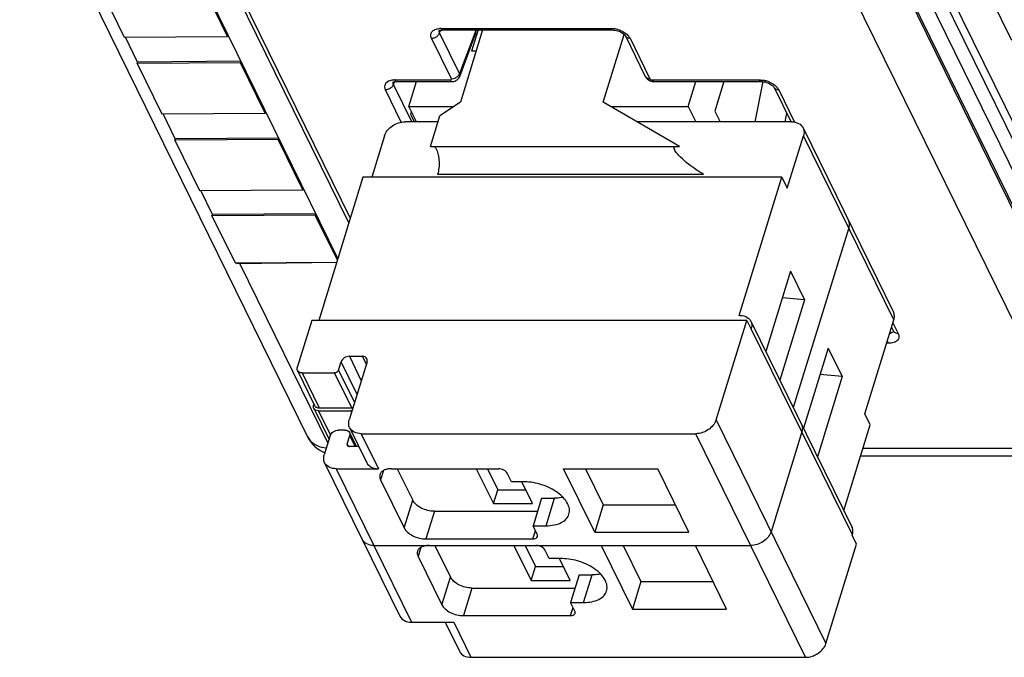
# Model space of a CAD drawing. Header units: millimetres. Extents: x 0 to 594, y 0 to 420.
# Tile 6 of 236: x 161 to 180, y 28 to 40. Entities that reach past the tile are written whole.
import ezdxf

# ---------------------------------------------------------------- set-up
doc = ezdxf.new("R2010")
doc.units = ezdxf.units.MM
doc.header["$LTSCALE"] = 32.67
doc.layers.get('0').update_dxf_attribs({"linetype": 'CONTINUOUS'})
doc.layers.add('CONNETTORE', color=7, linetype='CONTINUOUS')

msp = doc.modelspace()

# ---------------------------------------------------------------- linework, layer by layer
at = {"color": 9, "linetype": 'CONTINUOUS'}
for p, q in [((182.20061, 32.30583), (164.35277, 68.6759)), ((181.42657, 31.78795), (163.57871, 68.15806)), ((165.06263, 67.95995), (182.91049, 31.58985)), ((170.39013, 58.02246), (184.62542, 29.01399)), ((169.39922, 39.68593), (169.39937, 39.68634)), ((169.40456, 39.63543), (169.42421, 39.68797)), ((169.43537, 39.721), (172.63608, 39.721)), ((170.08604, 39.68459), (169.78084, 38.86865)), ((169.62696, 38.76785), (169.25068, 39.53463)), ((169.78084, 38.86865), (169.40456, 39.63543)), ((173.00369, 39.53463), (173.37997, 38.76785)), ((168.56238, 38.74714), (169.60644, 38.74714)), ((173.42081, 38.74714), (175.44734, 38.74714)), ((168.67838, 37.94802), (168.37769, 38.56077)), ((168.53157, 38.66157), (168.55122, 38.71411)), ((168.8782, 37.95521), (168.53157, 38.66157)), ((175.81494, 38.56077), (176.11457, 37.95019)), ((177.99254, 34.21309), (176.2843, 37.6941)), ((174.39487, 36.963), (169.36533, 36.963)), ((165.62208, 35.28172), (167.29037, 31.88212)), ((177.97551, 34.158), (178.0748, 33.95566)), ((177.20866, 30.1467), (175.29706, 34.04212)), ((177.89011, 33.76929), (177.85539, 33.76929)), ((167.69723, 33.52377), (167.92329, 33.0631)), ((168.0182, 33.37022), (167.94284, 33.52377)), ((167.84356, 32.8051), (167.54214, 33.41933)), ((166.80215, 33.21044), (167.12753, 32.54739)), ((167.74157, 32.54739), (167.41619, 33.21044)), ((167.49373, 33.26267), (167.79515, 32.64843)), ((167.11139, 32.49517), (167.33792, 32.03355)), ((167.73915, 32.46721), (167.72543, 32.49517)), ((174.63314, 32.32267), (176.70743, 28.09573)), ((167.8055, 31.81629), (167.703, 32.02518)), ((167.92082, 32.06156), (168.24619, 31.39851)), ((176.31972, 27.83462), (174.24543, 32.06156)), ((167.65458, 31.86851), (167.67831, 31.82016)), ((177.40882, 31.78795), (181.42657, 31.78795)), ((167.44794, 31.39851), (168.87147, 28.49767)), ((168.33983, 31.36398), (168.28647, 31.19131)), ((168.73386, 30.27962), (168.89524, 30.80183)), ((171.41531, 30.32106), (171.57668, 30.84327)), ((169.30394, 30.59463), (169.14257, 30.07241)), ((171.1689, 30.07241), (171.21635, 30.22597)), ((169.05159, 29.91356), (168.99823, 29.74089)), ((169.44563, 28.82919), (169.60701, 29.35141)), ((172.12707, 28.87063), (172.28845, 29.39285)), ((170.01571, 29.14421), (169.85433, 28.62199)), ((171.88066, 28.62199), (171.92812, 28.77555)), ((169.66972, 28.49767), (169.9951, 27.83462))]:
    msp.add_line(p, q, dxfattribs=at)
at = {"color": 7, "linetype": 'CONTINUOUS'}
for p, q in [((149.05161, 68.38658), (166.89947, 32.01648)), ((164.62552, 68.18848), (182.47338, 31.81837)), ((167.68779, 36.04478), (153.85544, 64.23214)), ((153.88179, 64.32266), (167.71513, 36.13328)), ((153.5758, 63.70054), (167.47894, 35.36896)), ((170.17158, 58.13672), (184.40686, 29.12825)), ((162.97372, 40.50956), (163.44145, 39.55642)), ((165.39611, 39.5709), (164.92838, 40.52403)), ((179.76983, 40.41017), (180.21723, 39.49848)), ((169.46765, 39.69211), (172.66836, 39.69211)), ((170.21743, 39.69211), (169.79594, 38.32818)), ((170.1302, 39.69211), (170.00586, 39.28973)), ((172.66836, 39.69211), (172.66859, 39.69211)), ((163.44145, 39.55642), (165.39611, 39.5709)), ((163.69363, 39.08526), (163.46235, 39.55658)), ((165.39611, 39.5709), (165.40418, 39.59701)), ((169.78502, 38.81505), (170.09074, 39.63238)), ((172.49772, 38.32818), (172.89343, 39.60871)), ((172.91627, 39.58033), (173.29255, 38.81356)), ((170.09308, 39.28973), (170.00586, 39.28973)), ((165.64819, 39.09972), (163.69357, 39.08525)), ((165.64822, 39.09972), (165.64015, 39.07361)), ((163.68548, 39.05913), (163.69355, 39.08525)), ((165.64015, 39.07361), (163.68548, 39.05913)), ((163.68548, 39.05913), (164.15321, 38.106)), ((166.10788, 38.12047), (165.64015, 39.07361)), ((168.52628, 38.71222), (168.52638, 38.71248)), ((168.59466, 38.71825), (169.63889, 38.71825)), ((168.82345, 38.2453), (168.9696, 38.71825)), ((173.45309, 38.71825), (173.45356, 38.71826)), ((173.45309, 38.71825), (175.47961, 38.71825)), ((174.1042, 38.2453), (174.25035, 38.71825)), ((174.78063, 38.71825), (174.60709, 38.15669)), ((175.51594, 38.71583), (175.36454, 37.95521)), ((175.47961, 38.71825), (175.47984, 38.71825)), ((175.72752, 38.60648), (176.04922, 37.95092)), ((168.9658, 37.95521), (168.82345, 38.2453)), ((168.82345, 38.2453), (169.67287, 38.2453)), ((169.79594, 38.32818), (169.40823, 38.06707)), ((173.9412, 37.49263), (172.49772, 38.32818)), ((172.6409, 38.2453), (174.1042, 38.2453)), ((174.1042, 38.2453), (174.24655, 37.95521)), ((164.15321, 38.106), (166.10788, 38.12047)), ((164.4054, 37.63484), (164.17411, 38.10615)), ((166.10788, 38.12047), (166.11595, 38.14658)), ((169.23072, 37.49263), (169.40823, 38.06707)), ((174.60709, 38.15669), (174.70596, 37.95521)), ((175.93624, 37.95521), (175.96823, 38.11596)), ((169.37367, 37.95521), (168.75089, 37.95521)), ((176.05797, 37.95521), (173.14205, 37.95521)), ((176.27652, 37.84095), (177.98476, 34.35994)), ((164.39725, 37.60871), (164.40532, 37.63482)), ((166.35191, 37.62319), (164.39725, 37.60871)), ((164.39725, 37.60871), (164.86498, 36.65558)), ((166.35996, 37.6493), (164.40534, 37.63482)), ((166.35998, 37.6493), (166.35191, 37.62319)), ((166.81964, 36.67005), (166.35191, 37.62319)), ((168.36318, 37.6941), (168.12059, 36.90909)), ((175.97768, 36.70189), (176.2843, 37.6941)), ((169.23072, 37.49263), (173.9412, 37.49263)), ((167.95488, 36.90909), (167.11853, 34.20266)), ((175.876, 36.90909), (167.95488, 36.90909)), ((175.06912, 34.298), (175.876, 36.90909)), ((175.876, 36.90909), (175.97768, 36.70189)), ((166.81964, 36.67005), (166.82771, 36.69616)), ((164.86498, 36.65558), (166.81964, 36.67005)), ((165.107, 36.20514), (164.88588, 36.65573)), ((165.09884, 36.17901), (165.10691, 36.20512)), ((167.05351, 36.19348), (165.09884, 36.17901)), ((165.09884, 36.17901), (165.53607, 35.28803)), ((167.06155, 36.21959), (165.10693, 36.20512)), ((167.06158, 36.21959), (167.05351, 36.19348)), ((167.4709, 35.34293), (167.05351, 36.19348)), ((177.13842, 35.9536), (176.08881, 32.55708)), ((165.53607, 35.28803), (167.45833, 35.30227)), ((165.56047, 35.28105), (165.55697, 35.28819)), ((165.56047, 35.28105), (167.45811, 35.30154)), ((176.03889, 35.13035), (175.57024, 33.61381)), ((176.03889, 35.13035), (176.30326, 34.59162)), ((176.30326, 34.59162), (175.88382, 34.62855)), ((176.30326, 34.59162), (175.83461, 33.07508)), ((175.07295, 34.298), (175.06912, 34.298)), ((166.98596, 34.20266), (166.71162, 33.31489)), ((175.2141, 34.20266), (166.98596, 34.20266)), ((174.63314, 32.32267), (175.2141, 34.20266)), ((175.2141, 34.20266), (175.29545, 34.0369)), ((175.28944, 34.18603), (177.20104, 30.29061)), ((177.44385, 32.43755), (177.99254, 34.21309)), ((177.9504, 34.07673), (177.98738, 34.00137)), ((175.29545, 34.0369), (175.29706, 34.04212)), ((177.98772, 34.00081), (177.98738, 34.00137)), ((167.69723, 33.52377), (167.94284, 33.52377)), ((176.75065, 33.67993), (176.28201, 32.16339)), ((176.75065, 33.67993), (177.01502, 33.1412)), ((167.49373, 33.26267), (167.54214, 33.41933)), ((168.03338, 33.41933), (167.69448, 32.32267)), ((166.71473, 33.25615), (167.0401, 32.5931)), ((166.80215, 33.21044), (167.41619, 33.21044)), ((177.01502, 33.1412), (176.54726, 31.62286)), ((177.01502, 33.1412), (176.59559, 33.17813)), ((167.02706, 32.61968), (167.02086, 32.59962)), ((167.02397, 32.54088), (167.31234, 31.95323)), ((167.11139, 32.49517), (167.72543, 32.49517)), ((167.12753, 32.54739), (167.74157, 32.54739)), ((177.54553, 32.23034), (177.44385, 32.43755)), ((177.04461, 30.60936), (177.54553, 32.23034)), ((167.33457, 32.02518), (167.22161, 31.65962)), ((167.61246, 32.12962), (167.48966, 32.12962)), ((167.65458, 31.86851), (167.703, 32.02518)), ((167.69989, 32.08391), (167.83122, 31.81629)), ((167.70226, 32.17583), (168.02764, 31.51278)), ((167.92082, 32.06156), (174.24543, 32.06156)), ((176.25286, 32.09441), (175.67029, 30.2092)), ((167.8787, 31.81629), (167.69985, 31.81629)), ((167.22939, 31.51278), (168.65291, 28.61193)), ((177.36418, 31.6435), (181.58795, 31.6435)), ((167.44794, 31.39851), (168.24619, 31.39851)), ((168.49181, 31.39851), (170.51814, 31.39851)), ((168.60243, 31.39851), (168.89524, 30.80183)), ((170.09781, 31.39851), (170.42112, 30.73967)), ((170.30663, 31.39851), (170.50181, 31.00078)), ((170.76297, 31.14987), (170.68162, 31.31563)), ((172.33597, 30.19673), (171.74622, 31.39851)), ((171.74622, 31.39851), (173.52694, 31.39851)), ((172.16387, 31.39851), (172.49735, 30.71895)), ((174.11669, 30.19673), (173.52694, 31.39851)), ((168.28647, 31.19131), (168.73386, 30.27962)), ((171.00858, 31.14987), (170.76297, 31.14987)), ((171.15797, 30.73967), (170.95668, 31.14987)), ((170.42112, 30.73967), (170.50181, 31.00078)), ((170.50181, 31.00078), (171.02984, 31.00078)), ((170.42112, 30.73967), (171.15797, 30.73967)), ((171.33107, 30.84327), (171.16969, 30.32106)), ((171.33107, 30.84327), (171.57668, 30.84327)), ((172.49735, 30.71895), (172.33597, 30.19673)), ((172.49735, 30.71895), (173.86042, 30.71895)), ((169.30394, 30.59463), (171.25423, 30.59463)), ((171.25104, 30.15529), (171.16969, 30.32106)), ((171.16969, 30.32106), (171.41531, 30.32106)), ((172.33597, 30.19673), (174.11669, 30.19673)), ((169.14257, 30.07241), (171.1689, 30.07241)), ((176.70743, 28.09573), (177.28839, 29.97571)), ((177.20704, 30.14147), (177.20866, 30.1467)), ((177.28839, 29.97571), (177.20704, 30.14147)), ((168.1597, 29.94809), (175.28258, 29.94809)), ((169.3142, 29.94809), (169.60701, 29.35141)), ((170.80958, 29.94809), (171.13289, 29.28925)), ((171.0184, 29.94809), (171.21358, 29.55036)), ((171.47473, 29.69945), (171.39339, 29.86521)), ((172.45799, 29.94809), (173.04774, 28.74631)), ((172.87563, 29.94809), (173.20911, 29.26853)), ((174.82845, 28.74631), (174.23871, 29.94809)), ((168.99823, 29.74089), (169.44563, 28.82919)), ((171.72035, 29.69945), (171.47473, 29.69945)), ((171.86974, 29.28925), (171.66844, 29.69945)), ((171.13289, 29.28925), (171.21358, 29.55036)), ((171.21358, 29.55036), (171.7416, 29.55036)), ((171.13289, 29.28925), (171.86974, 29.28925)), ((172.04283, 29.39285), (171.88146, 28.87063)), ((172.04283, 29.39285), (172.28845, 29.39285)), ((173.20911, 29.26853), (173.04774, 28.74631)), ((173.20911, 29.26853), (174.57219, 29.26853)), ((170.01571, 29.14421), (171.966, 29.14421)), ((171.9628, 28.70487), (171.88146, 28.87063)), ((171.88146, 28.87063), (172.12707, 28.87063)), ((173.04774, 28.74631), (174.82845, 28.74631)), ((168.87147, 28.49767), (169.66972, 28.49767)), ((169.50724, 28.49767), (169.77654, 27.94888)), ((169.85433, 28.62199), (171.88066, 28.62199)), ((169.9951, 27.83462), (176.31972, 27.83462))]:
    msp.add_line(p, q, dxfattribs=at)
for points in [[(169.39434, 39.67769), (169.39354, 39.67689), (169.39481, 39.67778), (169.39859, 39.67988), (169.40532, 39.68279), (169.41543, 39.68603), (169.42874, 39.68897), (169.44464, 39.69109), (169.46281, 39.69209), (169.46778, 39.69213)], [(172.66859, 39.69211), (172.69328, 39.69108), (172.71859, 39.68798), (172.74493, 39.68276), (172.77134, 39.67559), (172.79713, 39.66663), (172.82166, 39.65612), (172.84411, 39.64449), (172.86404, 39.63212), (172.88109, 39.61954), (172.89472, 39.60757), (172.90365, 39.59827)], [(172.90365, 39.59827), (172.90491, 39.59682), (172.91193, 39.58772), (172.91596, 39.5811), (172.91653, 39.57999)], [(169.63889, 38.71828), (169.64801, 38.71851), (169.67039, 38.7212), (169.69236, 38.72694), (169.71333, 38.73577), (169.73326, 38.74789), (169.75114, 38.76297), (169.76635, 38.78061), (169.77852, 38.80035), (169.785, 38.81506)], [(173.2926, 38.81365), (173.3015, 38.79783), (173.31552, 38.77929), (173.33203, 38.76293), (173.35137, 38.74842), (173.3732, 38.73629), (173.39609, 38.72732), (173.41995, 38.72133), (173.44595, 38.71843), (173.45356, 38.71828)], [(168.52129, 38.70374), (168.52057, 38.703), (168.52203, 38.70404), (168.52613, 38.7063), (168.53321, 38.70928), (168.54352, 38.71246), (168.5568, 38.7153), (168.57248, 38.71731), (168.59017, 38.71824), (168.59479, 38.71828)], [(175.47985, 38.71826), (175.50453, 38.71723), (175.52984, 38.71412), (175.55619, 38.70891), (175.58259, 38.70173), (175.60838, 38.69277), (175.63292, 38.68226), (175.65536, 38.67063), (175.67529, 38.65827), (175.69234, 38.64569), (175.70598, 38.63372), (175.7149, 38.62441)], [(175.7149, 38.62441), (175.71616, 38.62296), (175.72318, 38.61386), (175.72722, 38.60724), (175.72778, 38.60613)]]:
    msp.add_lwpolyline(points, dxfattribs=at)
at = {"color": 9, "linetype": 'CONTINUOUS'}
for centre, radius, start, end in [((169.44998, 39.66751), 0.05388, 160.068835, 168.774851), ((169.43504, 39.34042), 0.38058, 89.949879, 95.210667), ((169.46784, 39.71247), 0.02034, 258.975775, 269.450235), ((172.62631, 39.20835), 0.5133, 72.189662, 80.781979), ((172.62394, 39.19974), 0.52223, 67.75252, 72.231315), ((172.9791, 39.61081), 0.06975, 205.904456, 222.211514), ((169.62688, 38.91181), 0.14396, 270.032359, 274.169649), ((169.62075, 38.95185), 0.18453, 292.548998, 299.576632), ((169.62489, 38.94447), 0.17606, 299.590609, 303.212546), ((169.68061, 38.90384), 0.10623, 335.584555, 340.656478), ((173.35528, 38.84392), 0.06961, 205.828559, 211.80124), ((173.35513, 38.84386), 0.06945, 211.82641, 222.25009), ((175.43756, 38.23449), 0.5133, 72.189672, 80.781992), ((175.43519, 38.22588), 0.52222, 67.752517, 72.231328), ((168.42017, 38.70182), 0.11849, 330.88032, 335.594317), ((168.57527, 38.69421), 0.0522, 159.812684, 168.97382), ((168.60564, 38.7003), 0.08358, 201.028802, 207.606747), ((168.43134, 38.69676), 0.10622, 335.589962, 340.656578), ((168.59485, 38.73862), 0.02034, 258.975775, 269.450236), ((175.79036, 38.63695), 0.06975, 205.904456, 222.211514), ((177.92868, 34.02622), 0.06341, 315.399814, 323.369808), ((178.05016, 34.03182), 0.06972, 206.222028, 222.223729)]:
    msp.add_arc(centre, radius, start, end, dxfattribs=at)
at = {"color": 7, "linetype": 'CONTINUOUS'}
for centre, radius, start, end in [((175.07184, 34.11191), 0.23579, 342.783028, 349.630749), ((167.10368, 32.62442), 0.07087, 206.223962, 220.931922), ((167.49795, 32.31017), 0.66667, 206.035698, 246.618972), ((176.98344, 30.21648), 0.23578, 342.783007, 349.631851)]:
    msp.add_arc(centre, radius, start, end, dxfattribs=at)
msp.add_ellipse((169.93238, 39.68471), major_axis=(0.15939, -0.04935), ratio=0.5719578, start_param=-0.03302402, end_param=0.49498233, dxfattribs=at)
at = {"color": 9, "linetype": 'CONTINUOUS'}
for points, knots in [([(169.25068, 39.53463), (169.24073, 39.55473), (169.22856, 39.59882), (169.25568, 39.6646), (169.31957, 39.70591), (169.37167, 39.71677), (169.40048, 39.71943)], [0, 0, 0, 0, 0.23490024, 0.45024325, 0.69694059, 1, 1, 1, 1]), ([(169.43537, 39.721), (169.43726, 39.71714), (169.44382, 39.70544), (169.45475, 39.69429), (169.46395, 39.69251)], [0, 0, 0, 0, 0.31414921, 1, 1, 1, 1]), ([(172.63608, 39.721), (172.63818, 39.71672), (172.64516, 39.70416), (172.65835, 39.6922), (172.66836, 39.69211)], [0, 0, 0, 0, 0.32258584, 1, 1, 1, 1]), ([(172.82166, 39.68309), (172.83672, 39.67692), (172.89149, 39.65138), (172.94224, 39.61518), (172.97143, 39.58193)], [0, 0, 0, 0, 0.26888836, 1, 1, 1, 1]), ([(169.25068, 39.53463), (169.25872, 39.53463), (169.29187, 39.53752), (169.32401, 39.55015), (169.34506, 39.56393)], [0, 0, 0, 0, 0.24213607, 1, 1, 1, 1]), ([(169.34506, 39.56393), (169.35205, 39.56851), (169.37688, 39.58746), (169.39701, 39.61378), (169.40459, 39.63543)], [0, 0, 0, 0, 0.26702628, 1, 1, 1, 1]), ([(173.00369, 39.53463), (172.99606, 39.53463), (172.96861, 39.53681), (172.94089, 39.54913), (172.92744, 39.56394)], [0, 0, 0, 0, 0.27610847, 1, 1, 1, 1]), ([(168.46295, 38.73273), (168.42717, 38.72105), (168.37345, 38.68766), (168.35863, 38.61252), (168.36948, 38.57749), (168.37769, 38.56077)], [0, 0, 0, 0, 0.51503812, 0.74512773, 1, 1, 1, 1]), ([(168.56238, 38.74714), (168.55347, 38.74714), (168.51994, 38.74601), (168.48638, 38.74039), (168.46295, 38.73273)], [0, 0, 0, 0, 0.26561913, 1, 1, 1, 1]), ([(168.56238, 38.74714), (168.56427, 38.74329), (168.57082, 38.73158), (168.58176, 38.72043), (168.59096, 38.71865)], [0, 0, 0, 0, 0.31414902, 1, 1, 1, 1]), ([(169.60644, 38.74714), (169.613, 38.74713), (169.62708, 38.74866), (169.62913, 38.76343), (169.62696, 38.76785)], [0, 0, 0, 0, 0.57145439, 1, 1, 1, 1]), ([(169.60644, 38.74714), (169.60854, 38.74287), (169.61552, 38.73031), (169.62871, 38.71837), (169.63871, 38.71828)], [0, 0, 0, 0, 0.32257321, 1, 1, 1, 1]), ([(169.72133, 38.79716), (169.72756, 38.80125), (169.75012, 38.8182), (169.76876, 38.841), (169.77734, 38.85993)], [0, 0, 0, 0, 0.26400519, 1, 1, 1, 1]), ([(169.78504, 38.81515), (169.78653, 38.81915), (169.79101, 38.83693), (169.78667, 38.85603), (169.78084, 38.86865)], [0, 0, 0, 0, 0.23516366, 1, 1, 1, 1]), ([(173.37997, 38.76785), (173.37234, 38.76785), (173.34489, 38.77003), (173.31718, 38.78236), (173.30372, 38.79717)], [0, 0, 0, 0, 0.27610838, 1, 1, 1, 1]), ([(173.37997, 38.76785), (173.38144, 38.76483), (173.39185, 38.7527), (173.40851, 38.74714), (173.42081, 38.74714)], [0, 0, 0, 0, 0.21418968, 1, 1, 1, 1]), ([(173.42081, 38.74714), (173.42291, 38.74287), (173.4299, 38.73031), (173.44309, 38.71837), (173.45309, 38.71828)], [0, 0, 0, 0, 0.32257016, 1, 1, 1, 1]), ([(175.44733, 38.74714), (175.44943, 38.74286), (175.45642, 38.73031), (175.46961, 38.71835), (175.47961, 38.71826)], [0, 0, 0, 0, 0.32258564, 1, 1, 1, 1]), ([(168.47206, 38.59009), (168.45101, 38.5763), (168.41887, 38.56368), (168.38573, 38.56077), (168.37769, 38.56077)], [0, 0, 0, 0, 0.75784525, 1, 1, 1, 1]), ([(168.52368, 38.64416), (168.52078, 38.63893), (168.50704, 38.61792), (168.48802, 38.60054), (168.47206, 38.59009)], [0, 0, 0, 0, 0.2384314, 1, 1, 1, 1]), ([(175.63291, 38.70923), (175.64797, 38.70307), (175.70274, 38.67752), (175.75349, 38.64133), (175.78268, 38.60808)], [0, 0, 0, 0, 0.26888838, 1, 1, 1, 1]), ([(175.81494, 38.56077), (175.80731, 38.56077), (175.77986, 38.56295), (175.75215, 38.57528), (175.73869, 38.59009)], [0, 0, 0, 0, 0.27610853, 1, 1, 1, 1]), ([(178.0748, 33.95566), (178.08555, 33.93395), (178.09811, 33.88494), (178.06078, 33.81469), (177.9838, 33.77633), (177.92335, 33.76929), (177.89011, 33.76929)], [0, 0, 0, 0, 0.22664409, 0.43747959, 0.68898693, 1, 1, 1, 1]), ([(177.97383, 33.9817), (177.97114, 33.97896), (177.95831, 33.96805), (177.94229, 33.96142), (177.92978, 33.95812)], [0, 0, 0, 0, 0.22876418, 1, 1, 1, 1]), ([(178.0748, 33.95567), (178.06717, 33.95566), (178.03971, 33.95783), (178.01199, 33.97015), (177.99853, 33.98496)], [0, 0, 0, 0, 0.27611176, 1, 1, 1, 1]), ([(177.89011, 33.76929), (177.88813, 33.77333), (177.88026, 33.79225), (177.87587, 33.81247), (177.87361, 33.82827)], [0, 0, 0, 0, 0.21963249, 1, 1, 1, 1]), ([(166.95246, 31.9377), (166.98901, 31.89652), (167.08682, 31.82718), (167.20171, 31.79853), (167.26242, 31.79192)], [0, 0, 0, 0, 0.47409728, 1, 1, 1, 1])]:
    msp.add_open_spline(points, degree=3, knots=knots, dxfattribs=at)
for points in [[(169.4006, 39.64415), (169.39652, 39.65473), (169.39493, 39.66688), (169.39713, 39.678)], [(172.63608, 39.721), (172.66031, 39.72104), (172.68461, 39.71888), (172.70853, 39.71502)], [(169.40458, 39.63542), (169.4031, 39.63825), (169.40175, 39.64117), (169.4006, 39.64415)], [(172.97143, 39.58193), (172.97791, 39.57455), (172.984, 39.56681), (172.98955, 39.5587)], [(172.98955, 39.5587), (172.9948, 39.55102), (172.99959, 39.54298), (173.00369, 39.53463)], [(169.63734, 38.76823), (169.65588, 38.76957), (169.67435, 38.7743), (169.69151, 38.78143)], [(175.44734, 38.74714), (175.47157, 38.74719), (175.49586, 38.74503), (175.51979, 38.74117)], [(168.52762, 38.67031), (168.52356, 38.68091), (168.52187, 38.69304), (168.52404, 38.70419)], [(175.78268, 38.60808), (175.78916, 38.6007), (175.79525, 38.59295), (175.8008, 38.58485)], [(175.8008, 38.58485), (175.80606, 38.57716), (175.81084, 38.56913), (175.81494, 38.56077)], [(177.92978, 33.95812), (177.9242, 33.95665), (177.91851, 33.95553), (177.9128, 33.95471)], [(177.98709, 34.00191), (177.98521, 33.99711), (177.98264, 33.99253), (177.97957, 33.98838)], [(166.89948, 32.01648), (166.91343, 31.98808), (166.93146, 31.96137), (166.95246, 31.9377)]]:
    msp.add_open_spline(points, degree=3, dxfattribs=at)
at = {"color": 7, "linetype": 'CONTINUOUS'}
for points, knots in [([(168.36318, 37.6941), (168.3864, 37.76926), (168.50327, 37.90158), (168.66669, 37.95521), (168.75089, 37.95521)], [0, 0, 0, 0, 0.48302105, 1, 1, 1, 1]), ([(176.05797, 37.95521), (176.10385, 37.95521), (176.19175, 37.93973), (176.25905, 37.87655), (176.27652, 37.84095)], [0, 0, 0, 0, 0.53640252, 1, 1, 1, 1]), ([(176.27652, 37.84095), (176.28714, 37.81932), (176.29954, 37.7693), (176.29193, 37.71878), (176.2843, 37.6941)], [0, 0, 0, 0, 0.48263732, 1, 1, 1, 1]), ([(169.29655, 37.49266), (169.30112, 37.48958), (169.32125, 37.47273), (169.33527, 37.44979), (169.34434, 37.43131)], [0, 0, 0, 0, 0.2114381, 1, 1, 1, 1]), ([(169.34434, 37.43131), (169.35968, 37.40005), (169.38187, 37.32592), (169.40002, 37.16833), (169.38962, 37.04161), (169.36533, 36.963)], [0, 0, 0, 0, 0.21942157, 0.4815195, 1, 1, 1, 1]), ([(173.8394, 37.4927), (173.83354, 37.48714), (173.82688, 37.46382), (173.83618, 37.44339), (173.84211, 37.43131)], [0, 0, 0, 0, 0.3752163, 1, 1, 1, 1]), ([(174.39487, 36.963), (174.34694, 36.99074), (174.24861, 37.05276), (174.10166, 37.1598), (173.97975, 37.26356), (173.89217, 37.35583), (173.85465, 37.40574), (173.84211, 37.43131)], [0, 0, 0, 0, 0.2274704, 0.47697927, 0.74653807, 0.88300543, 1, 1, 1, 1]), ([(177.13064, 36.10045), (177.14126, 36.07881), (177.15366, 36.0288), (177.14604, 35.97827), (177.13842, 35.9536)], [0, 0, 0, 0, 0.48264392, 1, 1, 1, 1]), ([(175.07526, 34.298), (175.09196, 34.29811), (175.15292, 34.29394), (175.21409, 34.26998), (175.24749, 34.24053)], [0, 0, 0, 0, 0.27278909, 1, 1, 1, 1]), ([(177.99254, 34.21309), (178.00016, 34.23777), (178.00778, 34.28829), (177.99537, 34.33831), (177.98476, 34.35994)], [0, 0, 0, 0, 0.51736268, 1, 1, 1, 1]), ([(175.28944, 34.18603), (175.29368, 34.17738), (175.30813, 34.14042), (175.30913, 34.09889), (175.30378, 34.06947)], [0, 0, 0, 0, 0.24359018, 1, 1, 1, 1]), ([(167.69723, 33.52377), (167.66355, 33.52377), (167.59818, 33.50232), (167.55143, 33.44939), (167.54214, 33.41933)], [0, 0, 0, 0, 0.51698076, 1, 1, 1, 1]), ([(168.03026, 33.47807), (168.02327, 33.4923), (167.99636, 33.51758), (167.9612, 33.52377), (167.94284, 33.52377)], [0, 0, 0, 0, 0.46346349, 1, 1, 1, 1]), ([(168.03338, 33.41933), (168.03494, 33.42438), (168.03936, 33.44374), (168.03669, 33.46498), (168.03026, 33.47807)], [0, 0, 0, 0, 0.2661402, 1, 1, 1, 1]), ([(166.71473, 33.25615), (166.70831, 33.26924), (166.70563, 33.29048), (166.71005, 33.30984), (166.71162, 33.31489)], [0, 0, 0, 0, 0.7338598, 1, 1, 1, 1]), ([(166.80215, 33.21044), (166.78379, 33.21044), (166.74863, 33.21664), (166.72172, 33.24192), (166.71473, 33.25615)], [0, 0, 0, 0, 0.53653651, 1, 1, 1, 1]), ([(167.49373, 33.26267), (167.49149, 33.25543), (167.47526, 33.22691), (167.44088, 33.21044), (167.41619, 33.21044)], [0, 0, 0, 0, 0.23470992, 1, 1, 1, 1]), ([(167.11139, 32.49517), (167.09303, 32.49517), (167.05787, 32.50137), (167.03096, 32.52665), (167.02397, 32.54088)], [0, 0, 0, 0, 0.53653651, 1, 1, 1, 1]), ([(167.05928, 32.56911), (167.06362, 32.56555), (167.08392, 32.55219), (167.10898, 32.54739), (167.12753, 32.54739)], [0, 0, 0, 0, 0.23223212, 1, 1, 1, 1]), ([(167.70226, 32.17583), (167.69164, 32.19746), (167.67924, 32.24747), (167.68686, 32.298), (167.69448, 32.32267)], [0, 0, 0, 0, 0.48263732, 1, 1, 1, 1]), ([(174.63314, 32.32267), (174.60992, 32.24752), (174.49304, 32.1152), (174.32963, 32.06156), (174.24543, 32.06156)], [0, 0, 0, 0, 0.48302105, 1, 1, 1, 1]), ([(176.24524, 32.23832), (176.25564, 32.21712), (176.26779, 32.1681), (176.26033, 32.11859), (176.25286, 32.09441)], [0, 0, 0, 0, 0.482652, 1, 1, 1, 1]), ([(167.33457, 32.02518), (167.34386, 32.05524), (167.39061, 32.10817), (167.45598, 32.12962), (167.48966, 32.12962)], [0, 0, 0, 0, 0.48301924, 1, 1, 1, 1]), ([(167.61246, 32.12962), (167.63082, 32.12962), (167.66598, 32.12343), (167.69289, 32.09814), (167.69988, 32.08391)], [0, 0, 0, 0, 0.53653651, 1, 1, 1, 1]), ([(167.69988, 32.08391), (167.70631, 32.07083), (167.70898, 32.04959), (167.70456, 32.03023), (167.703, 32.02518)], [0, 0, 0, 0, 0.7338598, 1, 1, 1, 1]), ([(167.92082, 32.06156), (167.87494, 32.06156), (167.78704, 32.07705), (167.71973, 32.14023), (167.70226, 32.17583)], [0, 0, 0, 0, 0.53640252, 1, 1, 1, 1]), ([(167.65614, 31.83914), (167.65962, 31.83201), (167.67311, 31.8194), (167.69068, 31.81629), (167.69985, 31.81629)], [0, 0, 0, 0, 0.46369268, 1, 1, 1, 1]), ([(167.22939, 31.51278), (167.21877, 31.53441), (167.20637, 31.58442), (167.21398, 31.63495), (167.22161, 31.65962)], [0, 0, 0, 0, 0.48263732, 1, 1, 1, 1]), ([(167.44794, 31.39851), (167.40206, 31.39851), (167.31416, 31.414), (167.24686, 31.47718), (167.22939, 31.51278)], [0, 0, 0, 0, 0.53640252, 1, 1, 1, 1]), ([(168.02764, 31.51278), (168.04511, 31.47718), (168.11241, 31.414), (168.20031, 31.39851), (168.24619, 31.39851)], [0, 0, 0, 0, 0.46359768, 1, 1, 1, 1]), ([(168.27502, 31.28973), (168.27269, 31.28218), (168.26622, 31.24904), (168.27519, 31.2143), (168.28647, 31.19131)], [0, 0, 0, 0, 0.23564532, 1, 1, 1, 1]), ([(168.49181, 31.39851), (168.46572, 31.39851), (168.41657, 31.39436), (168.35053, 31.37362), (168.30021, 31.33912), (168.28015, 31.30632), (168.27502, 31.28973)], [0, 0, 0, 0, 0.30375974, 0.56999726, 0.79778841, 1, 1, 1, 1]), ([(170.68162, 31.31563), (170.6688, 31.34176), (170.61451, 31.38272), (170.55204, 31.39851), (170.51814, 31.39851)], [0, 0, 0, 0, 0.46198205, 1, 1, 1, 1]), ([(171.84887, 30.53864), (171.8587, 30.57046), (171.86326, 30.64357), (171.82381, 30.75266), (171.74553, 30.85789), (171.59077, 30.99127), (171.34229, 31.11071), (171.11998, 31.14987), (171.00858, 31.14987)], [0, 0, 0, 0, 0.08651326, 0.18324425, 0.2955517, 0.42361951, 0.71069026, 1, 1, 1, 1]), ([(169.30394, 30.59463), (169.2192, 30.59463), (169.0925, 30.6272), (168.95911, 30.71384), (168.91005, 30.77166), (168.89524, 30.80183)], [0, 0, 0, 0, 0.53501664, 0.78777233, 1, 1, 1, 1]), ([(171.73712, 30.85914), (171.72452, 30.85647), (171.67156, 30.84691), (171.6176, 30.84327), (171.57668, 30.84327)], [0, 0, 0, 0, 0.23947121, 1, 1, 1, 1]), ([(171.41531, 30.32106), (171.46749, 30.32106), (171.56578, 30.32935), (171.69786, 30.37084), (171.79852, 30.43983), (171.83862, 30.50545), (171.84887, 30.53864)], [0, 0, 0, 0, 0.30376172, 0.57000494, 0.79777765, 1, 1, 1, 1]), ([(168.73386, 30.27962), (168.74867, 30.24944), (168.79773, 30.19162), (168.93112, 30.10498), (169.05782, 30.07241), (169.14257, 30.07241)], [0, 0, 0, 0, 0.21222789, 0.46498369, 1, 1, 1, 1]), ([(175.67029, 30.2092), (175.64706, 30.13404), (175.53019, 30.00173), (175.36677, 29.94809), (175.28258, 29.94809)], [0, 0, 0, 0, 0.48302043, 1, 1, 1, 1]), ([(177.21537, 30.17405), (177.21723, 30.18425), (177.22174, 30.22352), (177.21388, 30.26443), (177.20103, 30.2906)], [0, 0, 0, 0, 0.26224519, 1, 1, 1, 1]), ([(168.1597, 29.94809), (168.11383, 29.94809), (168.02592, 29.96357), (167.95862, 30.02675), (167.94115, 30.06235)], [0, 0, 0, 0, 0.5363936, 1, 1, 1, 1]), ([(171.1689, 30.07241), (171.18836, 30.07241), (171.22313, 30.07639), (171.25134, 30.10211), (171.25561, 30.11593)], [0, 0, 0, 0, 0.57363204, 1, 1, 1, 1]), ([(171.25561, 30.11593), (171.25849, 30.12522), (171.25771, 30.13965), (171.25265, 30.15201), (171.25104, 30.15529)], [0, 0, 0, 0, 0.72677454, 1, 1, 1, 1]), ([(168.98678, 29.8393), (168.98445, 29.83176), (168.97798, 29.79861), (168.98695, 29.76388), (168.99823, 29.74089)], [0, 0, 0, 0, 0.23564449, 1, 1, 1, 1]), ([(169.20357, 29.94809), (169.17748, 29.94809), (169.12834, 29.94394), (169.06229, 29.9232), (169.01197, 29.8887), (168.99191, 29.8559), (168.98678, 29.8393)], [0, 0, 0, 0, 0.30375997, 0.56999874, 0.79778968, 1, 1, 1, 1]), ([(171.39339, 29.86521), (171.38057, 29.89134), (171.32628, 29.9323), (171.2638, 29.94809), (171.22991, 29.94809)], [0, 0, 0, 0, 0.46197957, 1, 1, 1, 1]), ([(172.56064, 29.08821), (172.57047, 29.12004), (172.57502, 29.19315), (172.53557, 29.30224), (172.45729, 29.40747), (172.30254, 29.54084), (172.05405, 29.66029), (171.83174, 29.69945), (171.72035, 29.69945)], [0, 0, 0, 0, 0.08651326, 0.18324425, 0.2955517, 0.42361951, 0.71069026, 1, 1, 1, 1]), ([(170.01571, 29.14421), (169.93097, 29.14421), (169.80426, 29.17678), (169.67087, 29.26342), (169.62181, 29.32123), (169.60701, 29.35141)], [0, 0, 0, 0, 0.53501664, 0.78777233, 1, 1, 1, 1]), ([(172.44888, 29.40871), (172.43628, 29.40605), (172.38332, 29.39649), (172.32936, 29.39285), (172.28845, 29.39285)], [0, 0, 0, 0, 0.23947121, 1, 1, 1, 1]), ([(172.12707, 28.87063), (172.17925, 28.87063), (172.27755, 28.87893), (172.40963, 28.92042), (172.51029, 28.9894), (172.55039, 29.05502), (172.56064, 29.08821)], [0, 0, 0, 0, 0.30376172, 0.57000494, 0.79777765, 1, 1, 1, 1]), ([(169.44563, 28.82919), (169.46044, 28.79902), (169.5095, 28.7412), (169.64288, 28.65456), (169.76959, 28.62199), (169.85433, 28.62199)], [0, 0, 0, 0, 0.21222789, 0.46498369, 1, 1, 1, 1]), ([(171.96738, 28.6655), (171.97026, 28.6748), (171.96947, 28.68923), (171.96441, 28.70159), (171.9628, 28.70487)], [0, 0, 0, 0, 0.72677454, 1, 1, 1, 1]), ([(168.65292, 28.61193), (168.67039, 28.57633), (168.73769, 28.51315), (168.82559, 28.49767), (168.87147, 28.49767)], [0, 0, 0, 0, 0.46359768, 1, 1, 1, 1]), ([(171.88066, 28.62199), (171.90012, 28.62199), (171.9349, 28.62596), (171.9631, 28.65169), (171.96738, 28.6655)], [0, 0, 0, 0, 0.57363204, 1, 1, 1, 1]), ([(169.77655, 27.94888), (169.79402, 27.91328), (169.86132, 27.8501), (169.94922, 27.83462), (169.9951, 27.83462)], [0, 0, 0, 0, 0.46359768, 1, 1, 1, 1]), ([(176.31972, 27.83462), (176.40391, 27.83462), (176.56733, 27.88826), (176.6842, 28.02057), (176.70743, 28.09573)], [0, 0, 0, 0, 0.51697927, 1, 1, 1, 1])]:
    msp.add_open_spline(points, degree=3, knots=knots, dxfattribs=at)
for points in [[(175.24749, 34.24053), (175.26468, 34.22537), (175.27934, 34.20661), (175.28944, 34.18603)], [(167.01791, 32.55934), (167.0155, 32.57258), (167.01688, 32.58675), (167.02086, 32.59962)], [(167.02397, 32.54088), (167.02112, 32.54669), (167.01907, 32.55297), (167.01791, 32.55934)], [(167.05014, 32.57799), (167.05293, 32.57478), (167.056, 32.5718), (167.05928, 32.56911)], [(167.7484, 32.49694), (167.74081, 32.4958), (167.73311, 32.49517), (167.72543, 32.49517)], [(167.74157, 32.54739), (167.7495, 32.54739), (167.75749, 32.54873), (167.76509, 32.55102)], [(167.65458, 31.86851), (167.65169, 31.85914), (167.65183, 31.84795), (167.65614, 31.83914)]]:
    msp.add_open_spline(points, degree=3, dxfattribs=at)
at = {"layer": 'CONNETTORE', "color": 7, "linetype": 'CONTINUOUS', "true_color": 0x00bfff}
for p, q in [((168.87022, 38.14998), (168.85408, 38.09776)), ((168.85408, 38.09776), (168.92404, 37.95521))]:
    msp.add_line(p, q, dxfattribs=at)

doc.saveas('drawing.dxf')
